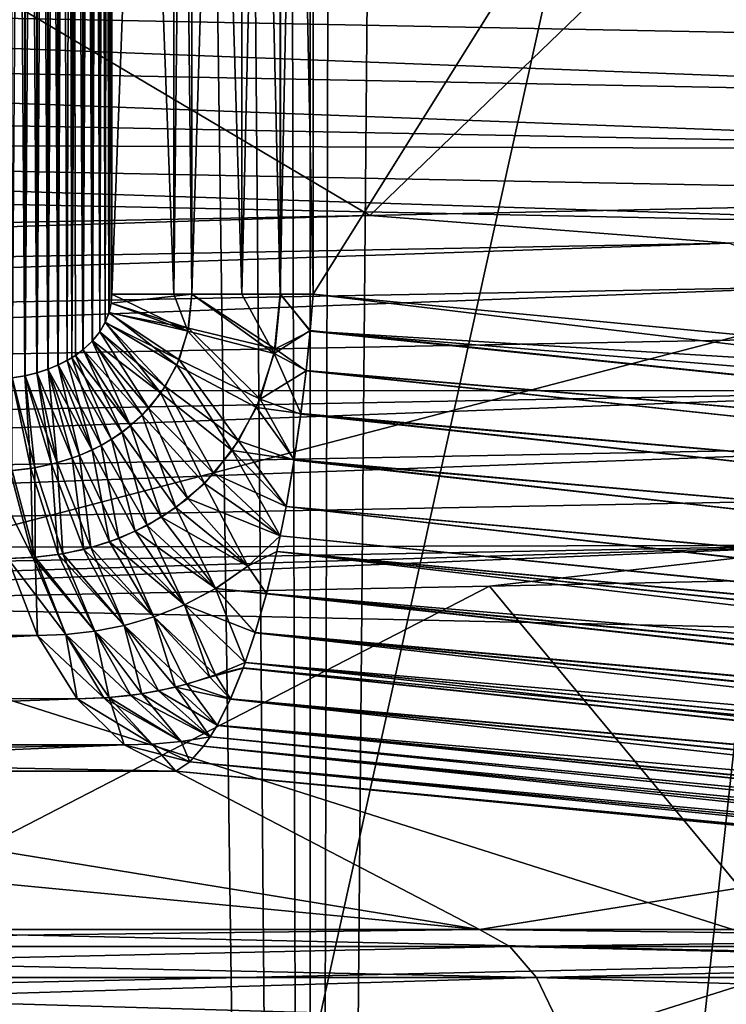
# Model space of a CAD drawing. Header units: metres. Extents: x -24 to 24, y -69 to 184.
# Tile 127 of 256: x 11.199 to 11.91, y -62.746 to -61.755. Entities that reach past the tile are written whole.
import ezdxf

# ---------------------------------------------------------------- set-up
doc = ezdxf.new("R2010")
doc.units = ezdxf.units.M
for name, color, linetype in [('149', 7, 'CONTINUOUS'), ('150', 7, 'CONTINUOUS'), ('151', 7, 'CONTINUOUS'), ('179', 7, 'CONTINUOUS'), ('181', 7, 'CONTINUOUS'), ('182', 7, 'CONTINUOUS'), ('187', 7, 'CONTINUOUS'), ('189', 7, 'CONTINUOUS'), ('190', 7, 'CONTINUOUS'), ('220', 7, 'CONTINUOUS'), ('231', 7, 'CONTINUOUS'), ('258', 7, 'CONTINUOUS'), ('264', 7, 'CONTINUOUS'), ('265', 7, 'CONTINUOUS'), ('282', 7, 'CONTINUOUS'), ('283', 7, 'CONTINUOUS'), ('284', 7, 'CONTINUOUS'), ('330', 7, 'CONTINUOUS'), ('354', 7, 'CONTINUOUS'), ('367', 7, 'CONTINUOUS'), ('369', 7, 'CONTINUOUS'), ('3988', 7, 'CONTINUOUS'), ('3991', 7, 'CONTINUOUS'), ('562', 2, 'CONTINUOUS'), ('570', 2, 'CONTINUOUS')]:
    doc.layers.add(name, color=color, linetype=linetype)

msp = doc.modelspace()

# ---------------------------------------------------------------- linework, layer by layer
at = {"layer": '149'}
for points in [[(12.533567, -61.835322, -10.872496), (9.586836, -61.722153, -13.551847), (9.553256, -61.77738, -13.566015)], [(12.565344, -61.780152, -10.847679), (9.586836, -61.722153, -13.551847), (12.533567, -61.835322, -10.872496)], [(12.565344, -61.780152, -10.847679), (12.514611, -61.723416, -10.894448), (9.586836, -61.722153, -13.551847)], [(12.441408, -61.885902, -10.944548), (9.553256, -61.77738, -13.566015), (9.455914, -61.828126, -13.607258)], [(12.533567, -61.835322, -10.872496), (9.553256, -61.77738, -13.566015), (12.441408, -61.885902, -10.944548)], [(12.441408, -61.885902, -10.944548), (9.455914, -61.828126, -13.607258), (9.627392, -61.876739, -13.444291)], [(12.338091, -61.96472, -10.942627), (9.627392, -61.876739, -13.444291), (11.175897, -61.940687, -12.127196)], [(12.5857, -61.93489, -10.725474), (9.627392, -61.876739, -13.444291), (12.338091, -61.96472, -10.942627)], [(12.5857, -61.93489, -10.725474), (12.441408, -61.885902, -10.944548), (9.627392, -61.876739, -13.444291)], [(12.678376, -61.92772, 10.546485), (11.913461, -61.979815, 11.467911), (11.551169, -61.951816, 11.770305)], [(11.551169, -61.951816, 11.770305), (8.786643, -62.038124, 14.008513), (10.306384, -61.975912, 12.874316)], [(11.913461, -61.979815, 11.467911), (8.786643, -62.038124, 14.008513), (11.551169, -61.951816, 11.770305)], [(8.786643, -62.038124, 14.008513), (11.913461, -61.979815, 11.467911), (8.913849, -62.081555, 13.968562)], [(8.913849, -62.081555, 13.968562), (11.913461, -61.979815, 11.467911), (12.02201, -62.023355, 11.40389)], [(8.913849, -62.081555, 13.968562), (12.02201, -62.023355, 11.40389), (9.222857, -62.128714, 13.792875)], [(9.222857, -62.128714, 13.792875), (12.02201, -62.023355, 11.40389), (12.265419, -62.070814, 11.174256)], [(9.222857, -62.128714, 13.792875), (12.265419, -62.070814, 11.174256), (12.196938, -62.128142, 11.260316)], [(9.129985, -62.18614, 13.863743), (12.196938, -62.128142, 11.260316), (9.18178, -62.240911, 13.820144)], [(9.129985, -62.18614, 13.863743), (9.222857, -62.128714, 13.792875), (12.196938, -62.128142, 11.260316)], [(9.18178, -62.240911, 13.820144), (12.196938, -62.128142, 11.260316), (12.234052, -62.18297, 11.208454)], [(9.18178, -62.240911, 13.820144), (12.234052, -62.18297, 11.208454), (9.331543, -62.290334, 13.692848)], [(9.331543, -62.290334, 13.692848), (12.234052, -62.18297, 11.208454), (12.341174, -62.232558, 11.05745)], [(9.331543, -62.290334, 13.692848), (12.341174, -62.232558, 11.05745), (12.034363, -62.283797, 11.340623)], [(8.943968, -62.341948, 13.908309), (12.034363, -62.283797, 11.340623), (9.105868, -62.373282, 13.749645)], [(8.943968, -62.341948, 13.908309), (9.331543, -62.290334, 13.692848), (12.034363, -62.283797, 11.340623)], [(9.105868, -62.373282, 13.749645), (12.034363, -62.283797, 11.340623), (10.441596, -62.349249, 12.764899)], [(10.441596, -62.349249, 12.764899), (12.034363, -62.283797, 11.340623), (11.671596, -62.325216, 11.650898)], [(11.671596, -62.325216, 11.650898), (12.034363, -62.283797, 11.340623), (12.783412, -62.301183, 10.418923)]]:
    msp.add_3dface(points, dxfattribs=at)
at = {"layer": '150'}
for points in [[(12.338091, -61.96472, -10.942627), (11.175897, -61.940687, -12.127196), (10.885719, -62.343618, -11.451686)], [(11.988596, -62.367815, -10.291432), (12.338091, -61.96472, -10.942627), (10.885719, -62.343618, -11.451686)], [(11.671596, -62.325216, 11.650898), (12.783412, -62.301183, 10.418923), (11.988466, -62.706518, 10.291583)], [(10.441596, -62.349249, 12.764899), (11.671596, -62.325216, 11.650898), (10.885586, -62.730716, 11.451812)], [(10.885586, -62.730716, 11.451812), (11.671596, -62.325216, 11.650898), (11.988466, -62.706518, 10.291583)]]:
    msp.add_3dface(points, dxfattribs=at)
at = {"layer": '151'}
for points in [[(11.986933, -61.532223, 10.293369), (11.551169, -61.951816, 11.770305), (10.884039, -61.556417, 11.453283)], [(12.678376, -61.92772, 10.546485), (11.551169, -61.951816, 11.770305), (11.986933, -61.532223, 10.293369)], [(11.551169, -61.951816, 11.770305), (10.306384, -61.975912, 12.874316), (10.884039, -61.556417, 11.453283)], [(10.885656, -62.669286, -11.451746), (12.127841, -63.084327, -11.175197), (11.988565, -62.693484, -10.291468)], [(10.940086, -63.060231, -12.340344), (12.127841, -63.084327, -11.175197), (10.885656, -62.669286, -11.451746)]]:
    msp.add_3dface(points, dxfattribs=at)
at = {"layer": '179'}
for points in [[(11.661797, -62.670858, -16.536226), (10.237246, -62.670858, -17.454028), (10.685202, -62.511425, -16.108888)], [(11.355948, -62.511425, -15.643281), (11.661797, -62.670858, -16.536226), (10.685202, -62.511425, -16.108888)], [(12.176128, -62.588598, -15.57318), (11.661797, -62.670858, -16.536226), (11.355948, -62.511425, -15.643281)], [(13.004584, -62.670858, -15.502422), (11.661797, -62.670858, -16.536226), (12.176128, -62.588598, -15.57318)]]:
    msp.add_3dface(points, dxfattribs=at)
at = {"layer": '181'}
for points in [[(11.204036, -60.286716, -15.345018), (11.191161, -62.115529, -15.35441), (11.190985, -60.284447, -15.354538)], [(11.204273, -62.113234, -15.344845), (11.191161, -62.115529, -15.35441), (11.204036, -60.286716, -15.345018)], [(11.216104, -60.289673, -15.336199), (11.204273, -62.113234, -15.344845), (11.204036, -60.286716, -15.345018)], [(11.216386, -62.110246, -15.335993), (11.204273, -62.113234, -15.344845), (11.216104, -60.289673, -15.336199)], [(11.227208, -60.293271, -15.328072), (11.216386, -62.110246, -15.335993), (11.216104, -60.289673, -15.336199)], [(11.227518, -62.106615, -15.327845), (11.216386, -62.110246, -15.335993), (11.227208, -60.293271, -15.328072)], [(11.237377, -60.297434, -15.320619), (11.227518, -62.106615, -15.327845), (11.227208, -60.293271, -15.328072)], [(11.237698, -62.10242, -15.320384), (11.227518, -62.106615, -15.327845), (11.237377, -60.297434, -15.320619)], [(11.24663, -60.302085, -15.313828), (11.237698, -62.10242, -15.320384), (11.237377, -60.297434, -15.320619)], [(11.251224, -62.095223, -15.310453), (11.237698, -62.10242, -15.320384), (11.24663, -60.302085, -15.313828)], [(11.254975, -60.307191, -15.307696), (11.251224, -62.095223, -15.310453), (11.24663, -60.302085, -15.313828)], [(11.262426, -60.312678, -15.302215), (11.251224, -62.095223, -15.310453), (11.254975, -60.307191, -15.307696)], [(11.262694, -62.087104, -15.302017), (11.251224, -62.095223, -15.310453), (11.262426, -60.312678, -15.302215)], [(11.271924, -60.321507, -15.295219), (11.262694, -62.087104, -15.302017), (11.262426, -60.312678, -15.302215)], [(11.272134, -62.078267, -15.295064), (11.262694, -62.087104, -15.302017), (11.271924, -60.321507, -15.295219)], [(11.279411, -60.330823, -15.289699), (11.272134, -62.078267, -15.295064), (11.271924, -60.321507, -15.295219)], [(11.279561, -62.068957, -15.289588), (11.272134, -62.078267, -15.295064), (11.279411, -60.330823, -15.289699)], [(11.284953, -60.340387, -15.285609), (11.279561, -62.068957, -15.289588), (11.279411, -60.330823, -15.289699)], [(11.285052, -62.059404, -15.285535), (11.279561, -62.068957, -15.289588), (11.284953, -60.340387, -15.285609)], [(11.288714, -60.35006, -15.282831), (11.285052, -62.059404, -15.285535), (11.284953, -60.340387, -15.285609)], [(11.288768, -62.049762, -15.282792), (11.285052, -62.059404, -15.285535), (11.288714, -60.35006, -15.282831)], [(11.290838, -60.359657, -15.281262), (11.288768, -62.049762, -15.282792), (11.288714, -60.35006, -15.282831)], [(11.290851, -62.040249, -15.281252), (11.288768, -62.049762, -15.282792), (11.290838, -60.359657, -15.281262)], [(11.291496, -60.368988, -15.280776), (11.290851, -62.040249, -15.281252), (11.290838, -60.359657, -15.281262)], [(11.291496, -62.031012, -15.280776), (11.290851, -62.040249, -15.281252), (11.291496, -60.368988, -15.280776)]]:
    msp.add_3dface(points, dxfattribs=at)
at = {"layer": '182'}
for points in [[(11.49435, -62.031013, -15.203998), (12.600051, -60.263338, -15.107262), (12.599839, -62.136648, -15.107281)], [(11.49435, -60.368987, -15.203998), (12.600051, -60.263338, -15.107262), (11.49435, -62.031013, -15.203998)]]:
    msp.add_3dface(points, dxfattribs=at)
at = {"layer": '187'}
for points in [[(10.000939, -62.511425, 16.542401), (11.661753, -62.670858, 16.536257), (10.68519, -62.511425, 16.108896)], [(10.237188, -62.670858, 17.454061), (11.661753, -62.670858, 16.536257), (10.000939, -62.511425, 16.542401)], [(10.68519, -62.511425, 16.108896), (11.661753, -62.670858, 16.536257), (11.355931, -62.511425, 15.643293)], [(11.661753, -62.670858, 16.536257), (13.00464, -62.670858, 15.502375), (11.355931, -62.511425, 15.643293)], [(11.355931, -62.511425, 15.643293), (13.00464, -62.670858, 15.502375), (12.174374, -62.588429, 15.573332)]]:
    msp.add_3dface(points, dxfattribs=at)
at = {"layer": '189'}
for points in [[(11.204036, -62.113284, 15.345018), (11.191161, -60.284471, 15.35441), (11.190985, -62.115553, 15.354538)], [(11.204273, -60.286766, 15.344845), (11.191161, -60.284471, 15.35441), (11.204036, -62.113284, 15.345018)], [(11.216104, -62.110327, 15.336199), (11.204273, -60.286766, 15.344845), (11.204036, -62.113284, 15.345018)], [(11.216386, -60.289754, 15.335993), (11.204273, -60.286766, 15.344845), (11.216104, -62.110327, 15.336199)], [(11.227208, -62.106729, 15.328072), (11.216386, -60.289754, 15.335993), (11.216104, -62.110327, 15.336199)], [(11.227518, -60.293385, 15.327845), (11.216386, -60.289754, 15.335993), (11.227208, -62.106729, 15.328072)], [(11.237377, -62.102566, 15.320619), (11.227518, -60.293385, 15.327845), (11.227208, -62.106729, 15.328072)], [(11.237698, -60.29758, 15.320384), (11.227518, -60.293385, 15.327845), (11.237377, -62.102566, 15.320619)], [(11.24663, -62.097915, 15.313828), (11.237698, -60.29758, 15.320384), (11.237377, -62.102566, 15.320619)], [(11.251224, -60.304777, 15.310453), (11.237698, -60.29758, 15.320384), (11.24663, -62.097915, 15.313828)], [(11.254975, -62.092809, 15.307696), (11.251224, -60.304777, 15.310453), (11.24663, -62.097915, 15.313828)], [(11.262426, -62.087322, 15.302215), (11.251224, -60.304777, 15.310453), (11.254975, -62.092809, 15.307696)], [(11.262694, -60.312896, 15.302017), (11.251224, -60.304777, 15.310453), (11.262426, -62.087322, 15.302215)], [(11.271924, -62.078493, 15.295219), (11.262694, -60.312896, 15.302017), (11.262426, -62.087322, 15.302215)], [(11.272134, -60.321733, 15.295064), (11.262694, -60.312896, 15.302017), (11.271924, -62.078493, 15.295219)], [(11.279411, -62.069177, 15.289699), (11.272134, -60.321733, 15.295064), (11.271924, -62.078493, 15.295219)], [(11.279561, -60.331043, 15.289588), (11.272134, -60.321733, 15.295064), (11.279411, -62.069177, 15.289699)], [(11.284953, -62.059613, 15.285609), (11.279561, -60.331043, 15.289588), (11.279411, -62.069177, 15.289699)], [(11.285052, -60.340596, 15.285535), (11.279561, -60.331043, 15.289588), (11.284953, -62.059613, 15.285609)], [(11.288714, -62.04994, 15.282831), (11.285052, -60.340596, 15.285535), (11.284953, -62.059613, 15.285609)], [(11.288768, -60.350238, 15.282792), (11.285052, -60.340596, 15.285535), (11.288714, -62.04994, 15.282831)], [(11.290838, -62.040343, 15.281262), (11.288768, -60.350238, 15.282792), (11.288714, -62.04994, 15.282831)], [(11.290851, -60.359751, 15.281252), (11.288768, -60.350238, 15.282792), (11.290838, -62.040343, 15.281262)], [(11.291496, -62.031012, 15.280776), (11.290851, -60.359751, 15.281252), (11.290838, -62.040343, 15.281262)], [(11.291496, -60.368988, 15.280776), (11.290851, -60.359751, 15.281252), (11.291496, -62.031012, 15.280776)]]:
    msp.add_3dface(points, dxfattribs=at)
at = {"layer": '190'}
for points in [[(11.49435, -60.368987, 15.203998), (12.600051, -62.136662, 15.107262), (12.612079, -60.262133, 15.10621)], [(11.49435, -62.031013, 15.203998), (12.600051, -62.136662, 15.107262), (11.49435, -60.368987, 15.203998)]]:
    msp.add_3dface(points, dxfattribs=at)
at = {"layer": '220'}
for points in [[(12.600051, -62.136662, 15.107262), (11.49435, -62.031013, 15.203998), (11.491283, -62.06827, 15.205672)], [(11.487153, -62.108501, 15.210753), (13.756077, -62.301792, 15.008298), (11.491283, -62.06827, 15.205672)], [(13.756077, -62.301792, 15.008298), (13.757917, -62.255253, 15.005962), (11.491283, -62.06827, 15.205672)], [(13.757917, -62.255253, 15.005962), (12.600051, -62.136662, 15.107262), (11.491283, -62.06827, 15.205672)], [(11.481949, -62.151868, 15.220154), (13.746645, -62.348393, 15.015878), (11.487153, -62.108501, 15.210753)], [(13.746645, -62.348393, 15.015878), (13.756077, -62.301792, 15.008298), (11.487153, -62.108501, 15.210753)], [(11.475087, -62.198129, 15.235013), (13.727833, -62.396227, 15.029725), (11.481949, -62.151868, 15.220154)], [(13.727833, -62.396227, 15.029725), (13.746645, -62.348393, 15.015878), (11.481949, -62.151868, 15.220154)], [(11.466973, -62.245019, 15.25565), (13.697765, -62.445098, 15.051175), (11.475087, -62.198129, 15.235013)], [(13.697765, -62.445098, 15.051175), (13.727833, -62.396227, 15.029725), (11.475087, -62.198129, 15.235013)], [(11.461087, -62.274546, 15.271904), (13.65451, -62.493583, 15.081374), (11.466973, -62.245019, 15.25565)], [(13.65451, -62.493583, 15.081374), (13.697765, -62.445098, 15.051175), (11.466973, -62.245019, 15.25565)], [(11.457638, -62.290188, 15.281664), (13.65451, -62.493583, 15.081374), (11.461087, -62.274546, 15.271904)], [(11.447209, -62.332637, 15.312715), (13.627294, -62.517206, 15.100101), (11.457638, -62.290188, 15.281664)], [(13.627294, -62.517206, 15.100101), (13.65451, -62.493583, 15.081374), (11.457638, -62.290188, 15.281664)], [(11.435987, -62.371917, 15.348622), (13.56048, -62.562141, 15.145445), (11.447209, -62.332637, 15.312715)], [(13.56048, -62.562141, 15.145445), (13.596007, -62.540136, 15.121423), (11.447209, -62.332637, 15.312715)], [(13.596007, -62.540136, 15.121423), (13.627294, -62.517206, 15.100101), (11.447209, -62.332637, 15.312715)], [(11.42597, -62.40201, 15.382286), (13.520502, -62.582973, 15.172268), (11.435987, -62.371917, 15.348622)], [(13.520502, -62.582973, 15.172268), (13.56048, -62.562141, 15.145445), (11.435987, -62.371917, 15.348622)], [(11.423966, -62.407436, 15.389077), (13.475833, -62.602362, 15.201983), (11.42597, -62.40201, 15.382286)], [(13.475833, -62.602362, 15.201983), (13.520502, -62.582973, 15.172268), (11.42597, -62.40201, 15.382286)], [(11.411089, -62.438626, 15.433685), (13.426203, -62.620035, 15.234697), (11.423966, -62.407436, 15.389077)], [(13.426203, -62.620035, 15.234697), (13.475833, -62.602362, 15.201983), (11.423966, -62.407436, 15.389077)], [(11.397715, -62.465043, 15.482007), (13.371308, -62.63572, 15.270556), (11.411089, -62.438626, 15.433685)], [(13.371308, -62.63572, 15.270556), (13.426203, -62.620035, 15.234697), (11.411089, -62.438626, 15.433685)], [(11.390734, -62.476626, 15.508129), (13.267263, -62.656524, 15.337655), (11.397715, -62.465043, 15.482007)], [(13.267263, -62.656524, 15.337655), (13.310843, -62.649087, 15.30969), (11.397715, -62.465043, 15.482007)], [(13.310843, -62.649087, 15.30969), (13.371308, -62.63572, 15.270556), (11.397715, -62.465043, 15.482007)], [(11.384039, -62.48624, 15.533498), (13.220845, -62.662649, 15.367232), (11.390734, -62.476626, 15.508129)], [(13.220845, -62.662649, 15.367232), (13.267263, -62.656524, 15.337655), (11.390734, -62.476626, 15.508129)], [(11.369991, -62.501787, 15.587481), (13.171536, -62.667315, 15.398433), (11.384039, -62.48624, 15.533498)], [(13.171536, -62.667315, 15.398433), (13.220845, -62.662649, 15.367232), (11.384039, -62.48624, 15.533498)], [(11.355931, -62.511425, 15.643293), (13.063475, -62.671616, 15.46603), (11.369991, -62.501787, 15.587481)], [(13.063475, -62.671616, 15.46603), (13.119136, -62.670366, 15.431345), (11.369991, -62.501787, 15.587481)], [(13.119136, -62.670366, 15.431345), (13.171536, -62.667315, 15.398433), (11.369991, -62.501787, 15.587481)], [(11.355931, -62.511425, 15.643293), (12.174374, -62.588429, 15.573332), (13.063475, -62.671616, 15.46603)]]:
    msp.add_3dface(points, dxfattribs=at)
at = {"layer": '231'}
for points in [[(11.49435, -62.031013, -15.203998), (13.756113, -62.301955, -15.00831), (11.491343, -62.067881, -15.205638)], [(11.49435, -62.031013, -15.203998), (12.599839, -62.136648, -15.107281), (13.756113, -62.301955, -15.00831)], [(11.491343, -62.067881, -15.205638), (13.756113, -62.301955, -15.00831), (11.487214, -62.107965, -15.210662)], [(11.487214, -62.107965, -15.210662), (13.746371, -62.34925, -15.016072), (11.481979, -62.151366, -15.220025)], [(13.756113, -62.301955, -15.00831), (13.746371, -62.34925, -15.016072), (11.487214, -62.107965, -15.210662)], [(11.481979, -62.151366, -15.220025), (13.727032, -62.397811, -15.030299), (11.475204, -62.197741, -15.23486)], [(13.746371, -62.34925, -15.016072), (13.727032, -62.397811, -15.030299), (11.481979, -62.151366, -15.220025)], [(11.475204, -62.197741, -15.23486), (13.696457, -62.446921, -15.052129), (11.466981, -62.244937, -15.25561)], [(13.727032, -62.397811, -15.030299), (13.696457, -62.446921, -15.052129), (11.475204, -62.197741, -15.23486)], [(11.466981, -62.244937, -15.25561), (13.652848, -62.495103, -15.082498), (11.461033, -62.274584, -15.271933)], [(13.696457, -62.446921, -15.052129), (13.652848, -62.495103, -15.082498), (11.466981, -62.244937, -15.25561)], [(11.461033, -62.274584, -15.271933), (13.652848, -62.495103, -15.082498), (11.457578, -62.290334, -15.281763)], [(11.457578, -62.290334, -15.281763), (13.594333, -62.541269, -15.122566), (11.447161, -62.332908, -15.312933)], [(13.652848, -62.495103, -15.082498), (13.625586, -62.518518, -15.101241), (11.457578, -62.290334, -15.281763)], [(13.625586, -62.518518, -15.101241), (13.594333, -62.541269, -15.122566), (11.457578, -62.290334, -15.281763)], [(11.447161, -62.332908, -15.312933), (13.558789, -62.563108, -15.146592), (11.435852, -62.37224, -15.348957)], [(13.594333, -62.541269, -15.122566), (13.558789, -62.563108, -15.146592), (11.447161, -62.332908, -15.312933)], [(11.435852, -62.37224, -15.348957), (13.474151, -62.603018, -15.203092), (11.425841, -62.402055, -15.382362)], [(13.558789, -62.563108, -15.146592), (13.51878, -62.583781, -15.173409), (11.435852, -62.37224, -15.348957)], [(13.51878, -62.583781, -15.173409), (13.474151, -62.603018, -15.203092), (11.435852, -62.37224, -15.348957)], [(11.425841, -62.402055, -15.382362), (13.424601, -62.620548, -15.23575), (11.423752, -62.407736, -15.38948)], [(13.474151, -62.603018, -15.203092), (13.424601, -62.620548, -15.23575), (11.425841, -62.402055, -15.382362)], [(11.423752, -62.407736, -15.38948), (13.424601, -62.620548, -15.23575), (11.41097, -62.438883, -15.434101)], [(11.41097, -62.438883, -15.434101), (13.309535, -62.649333, -15.310525), (11.397638, -62.465218, -15.482367)], [(13.424601, -62.620548, -15.23575), (13.369829, -62.636093, -15.271518), (11.41097, -62.438883, -15.434101)], [(13.369829, -62.636093, -15.271518), (13.309535, -62.649333, -15.310525), (11.41097, -62.438883, -15.434101)], [(11.397638, -62.465218, -15.482367), (13.266097, -62.656699, -15.338399), (11.390689, -62.476627, -15.508145)], [(13.309535, -62.649333, -15.310525), (13.266097, -62.656699, -15.338399), (11.397638, -62.465218, -15.482367)], [(11.390689, -62.476627, -15.508145), (13.219846, -62.662763, -15.367869), (11.383912, -62.486319, -15.533745)], [(13.266097, -62.656699, -15.338399), (13.219846, -62.662763, -15.367869), (11.390689, -62.476627, -15.508145)], [(11.383912, -62.486319, -15.533745), (13.118547, -62.670389, -15.43171), (11.369966, -62.50182, -15.587621)], [(13.219846, -62.662763, -15.367869), (13.170729, -62.667377, -15.398941), (11.383912, -62.486319, -15.533745)], [(13.170729, -62.667377, -15.398941), (13.118547, -62.670389, -15.43171), (11.383912, -62.486319, -15.533745)], [(13.06313, -62.671617, -15.466242), (11.355948, -62.511425, -15.643281), (11.369966, -62.50182, -15.587621)], [(13.118547, -62.670389, -15.43171), (13.06313, -62.671617, -15.466242), (11.369966, -62.50182, -15.587621)], [(12.176128, -62.588598, -15.57318), (11.355948, -62.511425, -15.643281), (13.06313, -62.671617, -15.466242)]]:
    msp.add_3dface(points, dxfattribs=at)
at = {"layer": '258'}
for points in [[(11.216798, -62.37476, -15.451631), (9.878345, -62.374617, -16.33962), (11.186771, -62.297105, -15.410267)], [(9.913296, -62.438352, -16.39743), (9.878345, -62.374617, -16.33962), (11.216798, -62.37476, -15.451631)], [(11.256545, -62.438518, -15.506384), (9.913296, -62.438352, -16.39743), (11.216798, -62.37476, -15.451631)], [(9.954908, -62.484789, -16.466261), (9.913296, -62.438352, -16.39743), (11.256545, -62.438518, -15.506384)], [(11.303864, -62.484936, -15.571569), (9.954908, -62.484789, -16.466261), (11.256545, -62.438518, -15.506384)], [(11.355948, -62.511425, -15.643281), (10.685202, -62.511425, -16.108888), (9.954908, -62.484789, -16.466261)], [(11.355948, -62.511425, -15.643281), (9.954908, -62.484789, -16.466261), (11.303864, -62.484936, -15.571569)]]:
    msp.add_3dface(points, dxfattribs=at)
at = {"layer": '264'}
for points in [[(11.291496, -62.031012, -15.280776), (11.291496, -60.368988, -15.280776), (11.354022, -60.368984, -15.242882)], [(11.291496, -62.031012, -15.280776), (11.354022, -60.368984, -15.242882), (11.354016, -62.031013, -15.242884)], [(11.354016, -62.031013, -15.242884), (11.354022, -60.368984, -15.242882), (11.372063, -62.031012, -15.234639)], [(11.354022, -60.368984, -15.242882), (11.372087, -60.368984, -15.234629), (11.372063, -62.031012, -15.234639)], [(11.372063, -62.031012, -15.234639), (11.372087, -60.368984, -15.234629), (11.422394, -62.031013, -15.217003)], [(11.372087, -60.368984, -15.234629), (11.4224, -60.368984, -15.217001), (11.422394, -62.031013, -15.217003)], [(11.422394, -62.031013, -15.217003), (11.4224, -60.368984, -15.217001), (11.461195, -62.031013, -15.208302)], [(11.4224, -60.368984, -15.217001), (11.46124, -60.368985, -15.208294), (11.461195, -62.031013, -15.208302)], [(11.46124, -60.368985, -15.208294), (11.49435, -60.368987, -15.203998), (11.461195, -62.031013, -15.208302)], [(11.49435, -60.368987, -15.203998), (11.49435, -62.031013, -15.203998), (11.461195, -62.031013, -15.208302)]]:
    msp.add_3dface(points, dxfattribs=at)
at = {"layer": '265'}
for points in [[(11.290851, -62.040249, -15.281252), (11.291496, -62.031012, -15.280776), (11.368146, -62.068434, -15.237553)], [(11.291496, -62.031012, -15.280776), (11.354016, -62.031013, -15.242884), (11.368146, -62.068434, -15.237553)], [(11.354016, -62.031013, -15.242884), (11.372063, -62.031012, -15.234639), (11.368146, -62.068434, -15.237553)], [(11.368146, -62.068434, -15.237553), (11.372063, -62.031012, -15.234639), (11.454903, -62.091027, -15.213003)], [(11.372063, -62.031012, -15.234639), (11.422394, -62.031013, -15.217003), (11.454903, -62.091027, -15.213003)], [(11.422394, -62.031013, -15.217003), (11.461195, -62.031013, -15.208302), (11.454903, -62.091027, -15.213003)], [(11.461195, -62.031013, -15.208302), (11.491343, -62.067881, -15.205638), (11.454903, -62.091027, -15.213003)], [(11.49435, -62.031013, -15.203998), (11.491343, -62.067881, -15.205638), (11.461195, -62.031013, -15.208302)], [(11.288768, -62.049762, -15.282792), (11.290851, -62.040249, -15.281252), (11.368146, -62.068434, -15.237553)], [(11.285052, -62.059404, -15.285535), (11.288768, -62.049762, -15.282792), (11.357098, -62.102527, -15.245742)], [(11.357098, -62.102527, -15.245742), (11.288768, -62.049762, -15.282792), (11.368146, -62.068434, -15.237553)], [(11.279561, -62.068957, -15.289588), (11.285052, -62.059404, -15.285535), (11.341079, -62.130775, -15.257606)], [(11.341079, -62.130775, -15.257606), (11.285052, -62.059404, -15.285535), (11.357098, -62.102527, -15.245742)], [(11.272134, -62.078267, -15.295064), (11.279561, -62.068957, -15.289588), (11.341079, -62.130775, -15.257606)], [(11.357098, -62.102527, -15.245742), (11.368146, -62.068434, -15.237553), (11.437357, -62.14511, -15.226018)], [(11.437357, -62.14511, -15.226018), (11.368146, -62.068434, -15.237553), (11.454903, -62.091027, -15.213003)], [(11.491343, -62.067881, -15.205638), (11.487214, -62.107965, -15.210662), (11.454903, -62.091027, -15.213003)], [(11.251224, -62.095223, -15.310453), (11.262694, -62.087104, -15.302017), (11.301924, -62.170315, -15.286545)], [(11.262694, -62.087104, -15.302017), (11.272134, -62.078267, -15.295064), (11.322254, -62.15306, -15.271531)], [(11.301924, -62.170315, -15.286545), (11.262694, -62.087104, -15.302017), (11.322254, -62.15306, -15.271531)], [(11.322254, -62.15306, -15.271531), (11.272134, -62.078267, -15.295064), (11.341079, -62.130775, -15.257606)], [(11.237698, -62.10242, -15.320384), (11.251224, -62.095223, -15.310453), (11.280713, -62.183565, -15.302178)], [(11.280713, -62.183565, -15.302178), (11.251224, -62.095223, -15.310453), (11.301924, -62.170315, -15.286545)], [(11.481979, -62.151366, -15.220025), (11.437357, -62.14511, -15.226018), (11.454903, -62.091027, -15.213003)], [(11.487214, -62.107965, -15.210662), (11.481979, -62.151366, -15.220025), (11.454903, -62.091027, -15.213003)], [(11.216386, -62.110246, -15.335993), (11.227518, -62.106615, -15.327845), (11.23663, -62.200925, -15.334548)], [(11.227518, -62.106615, -15.327845), (11.237698, -62.10242, -15.320384), (11.2589, -62.19359, -15.318216)], [(11.23663, -62.200925, -15.334548), (11.227518, -62.106615, -15.327845), (11.2589, -62.19359, -15.318216)], [(11.2589, -62.19359, -15.318216), (11.237698, -62.10242, -15.320384), (11.280713, -62.183565, -15.302178)], [(11.341079, -62.130775, -15.257606), (11.357098, -62.102527, -15.245742), (11.412629, -62.188636, -15.244349)], [(11.412629, -62.188636, -15.244349), (11.357098, -62.102527, -15.245742), (11.437357, -62.14511, -15.226018)], [(11.191126, -62.20881, -15.367777), (11.191161, -62.115529, -15.35441), (11.214007, -62.205921, -15.351093)], [(11.191161, -62.115529, -15.35441), (11.204273, -62.113234, -15.344845), (11.214007, -62.205921, -15.351093)], [(11.204273, -62.113234, -15.344845), (11.216386, -62.110246, -15.335993), (11.23663, -62.200925, -15.334548)], [(11.214007, -62.205921, -15.351093), (11.204273, -62.113234, -15.344845), (11.23663, -62.200925, -15.334548)], [(11.322254, -62.15306, -15.271531), (11.341079, -62.130775, -15.257606), (11.38472, -62.221604, -15.265016)], [(11.38472, -62.221604, -15.265016), (11.341079, -62.130775, -15.257606), (11.412629, -62.188636, -15.244349)], [(11.475204, -62.197741, -15.23486), (11.412629, -62.188636, -15.244349), (11.437357, -62.14511, -15.226018)], [(11.481979, -62.151366, -15.220025), (11.475204, -62.197741, -15.23486), (11.437357, -62.14511, -15.226018)], [(11.301924, -62.170315, -15.286545), (11.322254, -62.15306, -15.271531), (11.355902, -62.246006, -15.286324)], [(11.355902, -62.246006, -15.286324), (11.322254, -62.15306, -15.271531), (11.38472, -62.221604, -15.265016)], [(11.280713, -62.183565, -15.302178), (11.301924, -62.170315, -15.286545), (11.327101, -62.26395, -15.307577)], [(11.327101, -62.26395, -15.307577), (11.301924, -62.170315, -15.286545), (11.355902, -62.246006, -15.286324)], [(11.2589, -62.19359, -15.318216), (11.280713, -62.183565, -15.302178), (11.298573, -62.277026, -15.328577)], [(11.298573, -62.277026, -15.328577), (11.280713, -62.183565, -15.302178), (11.327101, -62.26395, -15.307577)], [(11.23663, -62.200925, -15.334548), (11.2589, -62.19359, -15.318216), (11.270325, -62.286304, -15.349313)], [(11.270325, -62.286304, -15.349313), (11.2589, -62.19359, -15.318216), (11.298573, -62.277026, -15.328577)], [(11.461033, -62.274584, -15.271933), (11.38472, -62.221604, -15.265016), (11.412629, -62.188636, -15.244349)], [(11.466981, -62.244937, -15.25561), (11.461033, -62.274584, -15.271933), (11.412629, -62.188636, -15.244349)], [(11.475204, -62.197741, -15.23486), (11.466981, -62.244937, -15.25561), (11.412629, -62.188636, -15.244349)], [(11.191126, -62.20881, -15.367777), (11.214007, -62.205921, -15.351093), (11.214463, -62.29598, -15.390131)], [(11.214007, -62.205921, -15.351093), (11.23663, -62.200925, -15.334548), (11.242304, -62.292473, -15.36982)], [(11.214463, -62.29598, -15.390131), (11.214007, -62.205921, -15.351093), (11.242304, -62.292473, -15.36982)], [(11.242304, -62.292473, -15.36982), (11.23663, -62.200925, -15.334548), (11.270325, -62.286304, -15.349313)], [(11.186771, -62.297105, -15.410267), (11.191126, -62.20881, -15.367777), (11.214463, -62.29598, -15.390131)], [(11.355902, -62.246006, -15.286324), (11.38472, -62.221604, -15.265016), (11.428462, -62.304956, -15.29636)], [(11.38472, -62.221604, -15.265016), (11.461033, -62.274584, -15.271933), (11.428462, -62.304956, -15.29636)], [(11.327101, -62.26395, -15.307577), (11.355902, -62.246006, -15.286324), (11.396111, -62.32734, -15.320266)], [(11.396111, -62.32734, -15.320266), (11.355902, -62.246006, -15.286324), (11.428462, -62.304956, -15.29636)], [(11.298573, -62.277026, -15.328577), (11.327101, -62.26395, -15.307577), (11.364594, -62.343925, -15.343507)], [(11.364594, -62.343925, -15.343507), (11.327101, -62.26395, -15.307577), (11.396111, -62.32734, -15.320266)], [(11.461033, -62.274584, -15.271933), (11.457578, -62.290334, -15.281763), (11.428462, -62.304956, -15.29636)], [(11.270325, -62.286304, -15.349313), (11.298573, -62.277026, -15.328577), (11.333903, -62.356074, -15.366087)], [(11.333903, -62.356074, -15.366087), (11.298573, -62.277026, -15.328577), (11.364594, -62.343925, -15.343507)], [(11.214463, -62.29598, -15.390131), (11.242304, -62.292473, -15.36982), (11.274472, -62.370455, -15.40963)], [(11.242304, -62.292473, -15.36982), (11.270325, -62.286304, -15.349313), (11.303909, -62.364711, -15.388094)], [(11.274472, -62.370455, -15.40963), (11.242304, -62.292473, -15.36982), (11.303909, -62.364711, -15.388094)], [(11.303909, -62.364711, -15.388094), (11.270325, -62.286304, -15.349313), (11.333903, -62.356074, -15.366087)], [(11.457578, -62.290334, -15.281763), (11.447161, -62.332908, -15.312933), (11.428462, -62.304956, -15.29636)], [(11.216798, -62.37476, -15.451631), (11.186771, -62.297105, -15.410267), (11.214463, -62.29598, -15.390131)], [(11.245468, -62.373715, -15.430785), (11.214463, -62.29598, -15.390131), (11.274472, -62.370455, -15.40963)], [(11.216798, -62.37476, -15.451631), (11.214463, -62.29598, -15.390131), (11.245468, -62.373715, -15.430785)], [(11.447161, -62.332908, -15.312933), (11.396111, -62.32734, -15.320266), (11.428462, -62.304956, -15.29636)], [(11.425841, -62.402055, -15.382362), (11.364594, -62.343925, -15.343507), (11.396111, -62.32734, -15.320266)], [(11.435852, -62.37224, -15.348957), (11.425841, -62.402055, -15.382362), (11.396111, -62.32734, -15.320266)], [(11.447161, -62.332908, -15.312933), (11.435852, -62.37224, -15.348957), (11.396111, -62.32734, -15.320266)], [(11.333903, -62.356074, -15.366087), (11.364594, -62.343925, -15.343507), (11.390129, -62.416654, -15.408766)], [(11.364594, -62.343925, -15.343507), (11.425841, -62.402055, -15.382362), (11.390129, -62.416654, -15.408766)], [(11.303909, -62.364711, -15.388094), (11.333903, -62.356074, -15.366087), (11.355554, -62.426837, -15.434149)], [(11.355554, -62.426837, -15.434149), (11.333903, -62.356074, -15.366087), (11.390129, -62.416654, -15.408766)], [(11.256545, -62.438518, -15.506384), (11.216798, -62.37476, -15.451631), (11.245468, -62.373715, -15.430785)], [(11.245468, -62.373715, -15.430785), (11.274472, -62.370455, -15.40963), (11.288955, -62.437315, -15.482817)], [(11.256545, -62.438518, -15.506384), (11.245468, -62.373715, -15.430785), (11.288955, -62.437315, -15.482817)], [(11.274472, -62.370455, -15.40963), (11.303909, -62.364711, -15.388094), (11.321899, -62.43354, -15.458781)], [(11.288955, -62.437315, -15.482817), (11.274472, -62.370455, -15.40963), (11.321899, -62.43354, -15.458781)], [(11.321899, -62.43354, -15.458781), (11.303909, -62.364711, -15.388094), (11.355554, -62.426837, -15.434149)], [(11.425841, -62.402055, -15.382362), (11.423752, -62.407736, -15.38948), (11.390129, -62.416654, -15.408766)], [(11.423752, -62.407736, -15.38948), (11.41097, -62.438883, -15.434101), (11.390129, -62.416654, -15.408766)], [(11.41097, -62.438883, -15.434101), (11.355554, -62.426837, -15.434149), (11.390129, -62.416654, -15.408766)], [(11.288955, -62.437315, -15.482817), (11.321899, -62.43354, -15.458781), (11.36124, -62.48139, -15.5298)], [(11.390689, -62.476627, -15.508145), (11.321899, -62.43354, -15.458781), (11.355554, -62.426837, -15.434149)], [(11.321899, -62.43354, -15.458781), (11.390689, -62.476627, -15.508145), (11.36124, -62.48139, -15.5298)], [(11.397638, -62.465218, -15.482367), (11.390689, -62.476627, -15.508145), (11.355554, -62.426837, -15.434149)], [(11.41097, -62.438883, -15.434101), (11.397638, -62.465218, -15.482367), (11.355554, -62.426837, -15.434149)], [(11.303864, -62.484936, -15.571569), (11.256545, -62.438518, -15.506384), (11.288955, -62.437315, -15.482817)], [(11.332339, -62.484073, -15.550868), (11.288955, -62.437315, -15.482817), (11.36124, -62.48139, -15.5298)], [(11.303864, -62.484936, -15.571569), (11.288955, -62.437315, -15.482817), (11.332339, -62.484073, -15.550868)], [(11.369966, -62.50182, -15.587621), (11.332339, -62.484073, -15.550868), (11.36124, -62.48139, -15.5298)], [(11.390689, -62.476627, -15.508145), (11.383912, -62.486319, -15.533745), (11.36124, -62.48139, -15.5298)], [(11.383912, -62.486319, -15.533745), (11.369966, -62.50182, -15.587621), (11.36124, -62.48139, -15.5298)], [(11.355948, -62.511425, -15.643281), (11.303864, -62.484936, -15.571569), (11.332339, -62.484073, -15.550868)], [(11.369966, -62.50182, -15.587621), (11.355948, -62.511425, -15.643281), (11.332339, -62.484073, -15.550868)]]:
    msp.add_3dface(points, dxfattribs=at)
at = {"layer": '282'}
for points in [[(11.216798, -62.37476, 15.451631), (11.186771, -62.297105, 15.410267), (9.878345, -62.374617, 16.33962)], [(9.913296, -62.438352, 16.39743), (11.216798, -62.37476, 15.451631), (9.878345, -62.374617, 16.33962)], [(11.256545, -62.438518, 15.506384), (11.216798, -62.37476, 15.451631), (9.913296, -62.438352, 16.39743)], [(9.954908, -62.484789, 16.466261), (11.256545, -62.438518, 15.506384), (9.913296, -62.438352, 16.39743)], [(11.303865, -62.484936, 15.571569), (11.256545, -62.438518, 15.506384), (9.954908, -62.484789, 16.466261)], [(10.000939, -62.511425, 16.542401), (11.303865, -62.484936, 15.571569), (9.954908, -62.484789, 16.466261)], [(10.000939, -62.511425, 16.542401), (10.68519, -62.511425, 16.108896), (11.303865, -62.484936, 15.571569)], [(10.68519, -62.511425, 16.108896), (11.355931, -62.511425, 15.643293), (11.303865, -62.484936, 15.571569)]]:
    msp.add_3dface(points, dxfattribs=at)
at = {"layer": '283'}
for points in [[(11.291496, -62.031012, 15.280776), (11.290838, -62.040343, 15.281262), (11.372087, -62.031016, 15.234629)], [(11.372087, -62.031016, 15.234629), (11.290838, -62.040343, 15.281262), (11.368767, -62.065401, 15.237093)], [(11.354022, -62.031016, 15.242882), (11.291496, -62.031012, 15.280776), (11.372087, -62.031016, 15.234629)], [(11.372087, -62.031016, 15.234629), (11.368767, -62.065401, 15.237093), (11.455898, -62.08618, 15.212265)], [(11.46124, -62.031015, 15.208294), (11.372087, -62.031016, 15.234629), (11.455898, -62.08618, 15.212265)], [(11.4224, -62.031016, 15.217001), (11.372087, -62.031016, 15.234629), (11.46124, -62.031015, 15.208294)], [(11.491283, -62.06827, 15.205672), (11.46124, -62.031015, 15.208294), (11.455898, -62.08618, 15.212265)], [(11.491283, -62.06827, 15.205672), (11.49435, -62.031013, 15.203998), (11.46124, -62.031015, 15.208294)], [(11.290838, -62.040343, 15.281262), (11.288714, -62.04994, 15.282831), (11.368767, -62.065401, 15.237093)], [(11.288714, -62.04994, 15.282831), (11.284953, -62.059613, 15.285609), (11.359361, -62.097186, 15.244065)], [(11.368767, -62.065401, 15.237093), (11.288714, -62.04994, 15.282831), (11.359361, -62.097186, 15.244065)], [(11.284953, -62.059613, 15.285609), (11.279411, -62.069177, 15.289699), (11.345434, -62.124271, 15.254382)], [(11.359361, -62.097186, 15.244065), (11.284953, -62.059613, 15.285609), (11.345434, -62.124271, 15.254382)], [(11.368767, -62.065401, 15.237093), (11.359361, -62.097186, 15.244065), (11.440921, -62.136719, 15.223375)], [(11.455898, -62.08618, 15.212265), (11.368767, -62.065401, 15.237093), (11.440921, -62.136719, 15.223375)], [(11.279411, -62.069177, 15.289699), (11.271924, -62.078493, 15.295219), (11.328766, -62.14622, 15.266716)], [(11.345434, -62.124271, 15.254382), (11.279411, -62.069177, 15.289699), (11.328766, -62.14622, 15.266716)], [(11.487153, -62.108501, 15.210753), (11.491283, -62.06827, 15.205672), (11.455898, -62.08618, 15.212265)], [(11.271924, -62.078493, 15.295219), (11.262426, -62.087322, 15.302215), (11.310551, -62.163651, 15.280178)], [(11.328766, -62.14622, 15.266716), (11.271924, -62.078493, 15.295219), (11.310551, -62.163651, 15.280178)], [(11.487153, -62.108501, 15.210753), (11.455898, -62.08618, 15.212265), (11.440921, -62.136719, 15.223375)], [(11.254975, -62.092809, 15.307696), (11.24663, -62.097915, 15.313828), (11.291427, -62.177374, 15.294286)], [(11.262426, -62.087322, 15.302215), (11.254975, -62.092809, 15.307696), (11.310551, -62.163651, 15.280178)], [(11.310551, -62.163651, 15.280178), (11.254975, -62.092809, 15.307696), (11.291427, -62.177374, 15.294286)], [(11.227208, -62.106729, 15.328072), (11.216104, -62.110327, 15.336199), (11.251536, -62.19631, 15.323621)], [(11.237377, -62.102566, 15.320619), (11.227208, -62.106729, 15.328072), (11.271706, -62.18809, 15.308806)], [(11.271706, -62.18809, 15.308806), (11.227208, -62.106729, 15.328072), (11.251536, -62.19631, 15.323621)], [(11.24663, -62.097915, 15.313828), (11.237377, -62.102566, 15.320619), (11.271706, -62.18809, 15.308806)], [(11.291427, -62.177374, 15.294286), (11.24663, -62.097915, 15.313828), (11.271706, -62.18809, 15.308806)], [(11.359361, -62.097186, 15.244065), (11.345434, -62.124271, 15.254382), (11.419261, -62.178762, 15.239435)], [(11.440921, -62.136719, 15.223375), (11.359361, -62.097186, 15.244065), (11.419261, -62.178762, 15.239435)], [(11.210215, -62.206543, 15.353861), (11.190985, -62.115553, 15.354538), (11.189213, -62.208962, 15.36917)], [(11.204036, -62.113284, 15.345018), (11.190985, -62.115553, 15.354538), (11.210215, -62.206543, 15.353861)], [(11.216104, -62.110327, 15.336199), (11.204036, -62.113284, 15.345018), (11.231014, -62.202381, 15.338659)], [(11.231014, -62.202381, 15.338659), (11.204036, -62.113284, 15.345018), (11.210215, -62.206543, 15.353861)], [(11.251536, -62.19631, 15.323621), (11.216104, -62.110327, 15.336199), (11.231014, -62.202381, 15.338659)], [(11.481949, -62.151868, 15.220154), (11.487153, -62.108501, 15.210753), (11.440921, -62.136719, 15.223375)], [(11.345434, -62.124271, 15.254382), (11.328766, -62.14622, 15.266716), (11.394236, -62.211644, 15.257972)], [(11.419261, -62.178762, 15.239435), (11.345434, -62.124271, 15.254382), (11.394236, -62.211644, 15.257972)], [(11.328766, -62.14622, 15.266716), (11.310551, -62.163651, 15.280178), (11.367974, -62.236715, 15.277403)], [(11.394236, -62.211644, 15.257972), (11.328766, -62.14622, 15.266716), (11.367974, -62.236715, 15.277403)], [(11.475087, -62.198129, 15.235013), (11.440921, -62.136719, 15.223375), (11.419261, -62.178762, 15.239435)], [(11.475087, -62.198129, 15.235013), (11.481949, -62.151868, 15.220154), (11.440921, -62.136719, 15.223375)], [(11.310551, -62.163651, 15.280178), (11.291427, -62.177374, 15.294286), (11.341502, -62.255658, 15.296956)], [(11.367974, -62.236715, 15.277403), (11.310551, -62.163651, 15.280178), (11.341502, -62.255658, 15.296956)], [(11.291427, -62.177374, 15.294286), (11.271706, -62.18809, 15.308806), (11.315201, -62.269907, 15.316343)], [(11.341502, -62.255658, 15.296956), (11.291427, -62.177374, 15.294286), (11.315201, -62.269907, 15.316343)], [(11.466973, -62.245019, 15.25565), (11.419261, -62.178762, 15.239435), (11.394236, -62.211644, 15.257972)], [(11.466973, -62.245019, 15.25565), (11.475087, -62.198129, 15.235013), (11.419261, -62.178762, 15.239435)], [(11.271706, -62.18809, 15.308806), (11.251536, -62.19631, 15.323621), (11.289146, -62.280496, 15.335503)], [(11.315201, -62.269907, 15.316343), (11.271706, -62.18809, 15.308806), (11.289146, -62.280496, 15.335503)], [(11.231014, -62.202381, 15.338659), (11.210215, -62.206543, 15.353861), (11.237661, -62.293232, 15.373212)], [(11.251536, -62.19631, 15.323621), (11.231014, -62.202381, 15.338659), (11.263314, -62.288115, 15.35445)], [(11.263314, -62.288115, 15.35445), (11.231014, -62.202381, 15.338659), (11.237661, -62.293232, 15.373212)], [(11.289146, -62.280496, 15.335503), (11.251536, -62.19631, 15.323621), (11.263314, -62.288115, 15.35445)], [(11.189213, -62.208962, 15.36917), (11.168086, -62.209749, 15.384528), (11.212152, -62.296163, 15.391814)], [(11.168086, -62.209749, 15.384528), (11.186771, -62.297105, 15.410267), (11.212152, -62.296163, 15.391814)], [(11.210215, -62.206543, 15.353861), (11.189213, -62.208962, 15.36917), (11.212152, -62.296163, 15.391814)], [(11.237661, -62.293232, 15.373212), (11.210215, -62.206543, 15.353861), (11.212152, -62.296163, 15.391814)], [(11.461087, -62.274546, 15.271904), (11.394236, -62.211644, 15.257972), (11.367974, -62.236715, 15.277403)], [(11.461087, -62.274546, 15.271904), (11.466973, -62.245019, 15.25565), (11.394236, -62.211644, 15.257972)], [(11.367974, -62.236715, 15.277403), (11.341502, -62.255658, 15.296956), (11.428485, -62.304944, 15.296343)], [(11.461087, -62.274546, 15.271904), (11.367974, -62.236715, 15.277403), (11.428485, -62.304944, 15.296343)], [(11.341502, -62.255658, 15.296956), (11.315201, -62.269907, 15.316343), (11.396128, -62.327333, 15.320253)], [(11.428485, -62.304944, 15.296343), (11.341502, -62.255658, 15.296956), (11.396128, -62.327333, 15.320253)], [(11.315201, -62.269907, 15.316343), (11.289146, -62.280496, 15.335503), (11.364609, -62.343917, 15.343496)], [(11.396128, -62.327333, 15.320253), (11.315201, -62.269907, 15.316343), (11.364609, -62.343917, 15.343496)], [(11.457638, -62.290188, 15.281664), (11.461087, -62.274546, 15.271904), (11.428485, -62.304944, 15.296343)], [(11.289146, -62.280496, 15.335503), (11.263314, -62.288115, 15.35445), (11.333914, -62.356072, 15.366078)], [(11.364609, -62.343917, 15.343496), (11.289146, -62.280496, 15.335503), (11.333914, -62.356072, 15.366078)], [(11.237661, -62.293232, 15.373212), (11.212152, -62.296163, 15.391814), (11.274476, -62.370454, 15.409627)], [(11.263314, -62.288115, 15.35445), (11.237661, -62.293232, 15.373212), (11.303917, -62.364711, 15.388088)], [(11.303917, -62.364711, 15.388088), (11.237661, -62.293232, 15.373212), (11.274476, -62.370454, 15.409627)], [(11.333914, -62.356072, 15.366078), (11.263314, -62.288115, 15.35445), (11.303917, -62.364711, 15.388088)], [(11.447209, -62.332637, 15.312715), (11.457638, -62.290188, 15.281664), (11.428485, -62.304944, 15.296343)], [(11.212152, -62.296163, 15.391814), (11.186771, -62.297105, 15.410267), (11.245468, -62.373717, 15.430785)], [(11.186771, -62.297105, 15.410267), (11.216798, -62.37476, 15.451631), (11.245468, -62.373717, 15.430785)], [(11.274476, -62.370454, 15.409627), (11.212152, -62.296163, 15.391814), (11.245468, -62.373717, 15.430785)], [(11.447209, -62.332637, 15.312715), (11.428485, -62.304944, 15.296343), (11.396128, -62.327333, 15.320253)], [(11.435987, -62.371917, 15.348622), (11.396128, -62.327333, 15.320253), (11.364609, -62.343917, 15.343496)], [(11.435987, -62.371917, 15.348622), (11.447209, -62.332637, 15.312715), (11.396128, -62.327333, 15.320253)], [(11.364609, -62.343917, 15.343496), (11.333914, -62.356072, 15.366078), (11.396083, -62.414537, 15.404388)], [(11.42597, -62.40201, 15.382286), (11.364609, -62.343917, 15.343496), (11.396083, -62.414537, 15.404388)], [(11.42597, -62.40201, 15.382286), (11.435987, -62.371917, 15.348622), (11.364609, -62.343917, 15.343496)], [(11.333914, -62.356072, 15.366078), (11.303917, -62.364711, 15.388088), (11.367031, -62.423846, 15.425732)], [(11.396083, -62.414537, 15.404388), (11.333914, -62.356072, 15.366078), (11.367031, -62.423846, 15.425732)], [(11.245468, -62.373717, 15.430785), (11.216798, -62.37476, 15.451631), (11.283533, -62.437688, 15.486765)], [(11.274476, -62.370454, 15.409627), (11.245468, -62.373717, 15.430785), (11.310878, -62.435099, 15.46683)], [(11.310878, -62.435099, 15.46683), (11.245468, -62.373717, 15.430785), (11.283533, -62.437688, 15.486765)], [(11.303917, -62.364711, 15.388088), (11.274476, -62.370454, 15.409627), (11.338673, -62.430577, 15.446514)], [(11.338673, -62.430577, 15.446514), (11.274476, -62.370454, 15.409627), (11.310878, -62.435099, 15.46683)], [(11.367031, -62.423846, 15.425732), (11.303917, -62.364711, 15.388088), (11.338673, -62.430577, 15.446514)], [(11.216798, -62.37476, 15.451631), (11.256545, -62.438518, 15.506384), (11.283533, -62.437688, 15.486765)], [(11.423966, -62.407436, 15.389077), (11.42597, -62.40201, 15.382286), (11.396083, -62.414537, 15.404388)], [(11.411089, -62.438626, 15.433685), (11.423966, -62.407436, 15.389077), (11.396083, -62.414537, 15.404388)], [(11.397715, -62.465043, 15.482007), (11.367031, -62.423846, 15.425732), (11.338673, -62.430577, 15.446514)], [(11.411089, -62.438626, 15.433685), (11.396083, -62.414537, 15.404388), (11.367031, -62.423846, 15.425732)], [(11.397715, -62.465043, 15.482007), (11.411089, -62.438626, 15.433685), (11.367031, -62.423846, 15.425732)], [(11.390734, -62.476626, 15.508129), (11.338673, -62.430577, 15.446514), (11.310878, -62.435099, 15.46683)], [(11.390734, -62.476626, 15.508129), (11.397715, -62.465043, 15.482007), (11.338673, -62.430577, 15.446514)], [(11.283533, -62.437688, 15.486765), (11.256545, -62.438518, 15.506384), (11.332345, -62.484075, 15.550864)], [(11.256545, -62.438518, 15.506384), (11.303865, -62.484936, 15.571569), (11.332345, -62.484075, 15.550864)], [(11.310878, -62.435099, 15.46683), (11.283533, -62.437688, 15.486765), (11.361256, -62.481387, 15.529788)], [(11.361256, -62.481387, 15.529788), (11.283533, -62.437688, 15.486765), (11.332345, -62.484075, 15.550864)], [(11.390734, -62.476626, 15.508129), (11.310878, -62.435099, 15.46683), (11.361256, -62.481387, 15.529788)], [(11.369991, -62.501787, 15.587481), (11.361256, -62.481387, 15.529788), (11.332345, -62.484075, 15.550864)], [(11.384039, -62.48624, 15.533498), (11.390734, -62.476626, 15.508129), (11.361256, -62.481387, 15.529788)], [(11.369991, -62.501787, 15.587481), (11.384039, -62.48624, 15.533498), (11.361256, -62.481387, 15.529788)], [(11.303865, -62.484936, 15.571569), (11.369991, -62.501787, 15.587481), (11.332345, -62.484075, 15.550864)], [(11.355931, -62.511425, 15.643293), (11.369991, -62.501787, 15.587481), (11.303865, -62.484936, 15.571569)]]:
    msp.add_3dface(points, dxfattribs=at)
at = {"layer": '284'}
for points in [[(11.291496, -60.368988, 15.280776), (11.354022, -62.031016, 15.242882), (11.354016, -60.368987, 15.242884)], [(11.291496, -60.368988, 15.280776), (11.291496, -62.031012, 15.280776), (11.354022, -62.031016, 15.242882)], [(11.354016, -60.368987, 15.242884), (11.354022, -62.031016, 15.242882), (11.372063, -60.368988, 15.234639)], [(11.354022, -62.031016, 15.242882), (11.372087, -62.031016, 15.234629), (11.372063, -60.368988, 15.234639)], [(11.372063, -60.368988, 15.234639), (11.372087, -62.031016, 15.234629), (11.422394, -60.368987, 15.217003)], [(11.372087, -62.031016, 15.234629), (11.4224, -62.031016, 15.217001), (11.422394, -60.368987, 15.217003)], [(11.422394, -60.368987, 15.217003), (11.4224, -62.031016, 15.217001), (11.461195, -60.368987, 15.208302)], [(11.4224, -62.031016, 15.217001), (11.46124, -62.031015, 15.208294), (11.461195, -60.368987, 15.208302)], [(11.46124, -62.031015, 15.208294), (11.49435, -62.031013, 15.203998), (11.461195, -60.368987, 15.208302)], [(11.49435, -62.031013, 15.203998), (11.49435, -60.368987, 15.203998), (11.461195, -60.368987, 15.208302)]]:
    msp.add_3dface(points, dxfattribs=at)
at = {"layer": '330'}
for points in [[(10.237246, -62.670858, -17.454028), (11.661797, -62.670858, -16.536226), (10.264073, -62.687984, -17.499488)], [(11.661797, -62.670858, -16.536226), (11.69232, -62.687983, -16.57929), (10.264073, -62.687984, -17.499488)], [(11.661797, -62.670858, -16.536226), (13.004584, -62.670858, -15.502422), (11.69232, -62.687983, -16.57929)], [(13.004584, -62.670858, -15.502422), (13.038563, -62.687982, -15.542813), (11.69232, -62.687983, -16.57929)], [(11.69232, -62.687983, -16.57929), (10.287459, -62.719112, -17.539359), (10.264073, -62.687984, -17.499488)], [(11.71896, -62.719111, -16.617065), (10.287459, -62.719112, -17.539359), (11.69232, -62.687983, -16.57929)], [(13.038563, -62.687982, -15.542813), (11.71896, -62.719111, -16.617065), (11.69232, -62.687983, -16.57929)], [(13.06827, -62.71911, -15.578227), (11.71896, -62.719111, -16.617065), (13.038563, -62.687982, -15.542813)], [(11.71896, -62.719111, -16.617065), (10.305591, -62.761785, -17.570273), (10.287459, -62.719112, -17.539359)], [(11.739616, -62.761784, -16.646354), (10.305591, -62.761785, -17.570273), (11.71896, -62.719111, -16.617065)], [(13.06827, -62.71911, -15.578227), (11.739616, -62.761784, -16.646354), (11.71896, -62.719111, -16.617065)], [(13.091305, -62.761784, -15.605685), (11.739616, -62.761784, -16.646354), (13.06827, -62.71911, -15.578227)]]:
    msp.add_3dface(points, dxfattribs=at)
at = {"layer": '354'}
for points in [[(11.661753, -62.670858, 16.536257), (10.237188, -62.670858, 17.454061), (10.264072, -62.687983, 17.499486)], [(11.661753, -62.670858, 16.536257), (10.264072, -62.687983, 17.499486), (11.692319, -62.687982, 16.579288)], [(11.661753, -62.670858, 16.536257), (11.692319, -62.687982, 16.579288), (13.03856, -62.687981, 15.54281)], [(13.00464, -62.670858, 15.502375), (11.661753, -62.670858, 16.536257), (13.03856, -62.687981, 15.54281)], [(10.264072, -62.687983, 17.499486), (11.71896, -62.71911, 16.617064), (11.692319, -62.687982, 16.579288)], [(10.287458, -62.719111, 17.539358), (11.71896, -62.71911, 16.617064), (10.264072, -62.687983, 17.499486)], [(11.692319, -62.687982, 16.579288), (13.06827, -62.719109, 15.578226), (13.03856, -62.687981, 15.54281)], [(11.71896, -62.71911, 16.617064), (13.06827, -62.719109, 15.578226), (11.692319, -62.687982, 16.579288)], [(10.287458, -62.719111, 17.539358), (11.739616, -62.761784, 16.646354), (11.71896, -62.71911, 16.617064)], [(10.305591, -62.761785, 17.570273), (11.739616, -62.761784, 16.646354), (10.287458, -62.719111, 17.539358)], [(11.71896, -62.71911, 16.617064), (13.091305, -62.761784, 15.605685), (13.06827, -62.719109, 15.578226)], [(11.739616, -62.761784, 16.646354), (13.091305, -62.761784, 15.605685), (11.71896, -62.71911, 16.617064)]]:
    msp.add_3dface(points, dxfattribs=at)
at = {"layer": '367'}
for points in [[(11.491315, 145.2, -21.354442), (9.530857, -68.3, -22.298548), (9.530857, 145.2, -22.298548)], [(11.491315, -68.3, -21.354442), (9.530857, -68.3, -22.298548), (11.491315, 145.2, -21.354442)], [(13.359252, 145.2, -20.238401), (11.491315, -68.3, -21.354442), (11.491315, 145.2, -21.354442)], [(13.359252, -68.3, -20.238401), (11.491315, -68.3, -21.354442), (13.359252, 145.2, -20.238401)]]:
    msp.add_3dface(points, dxfattribs=at)
at = {"layer": '369'}
for points in [[(11.855914, 67.204117, 21.154191), (13.359252, -68.3, 20.238401), (13.242505, 67.863377, 20.314984)], [(11.121725, 66.909234, 21.54924), (11.491315, -68.3, 21.354442), (11.855914, 67.204117, 21.154191)], [(11.491315, -68.3, 21.354442), (13.359252, -68.3, 20.238401), (11.855914, 67.204117, 21.154191)], [(10.360173, 66.636793, 21.92554), (11.491315, -68.3, 21.354442), (11.121725, 66.909234, 21.54924)], [(9.57352, 66.386954, 22.280265), (11.491315, -68.3, 21.354442), (10.360173, 66.636793, 21.92554)], [(9.530857, -68.3, 22.298548), (11.491315, -68.3, 21.354442), (9.57352, 66.386954, 22.280265)]]:
    msp.add_3dface(points, dxfattribs=at)
at = {"layer": '3988'}
for points in [[(10.885586, -62.730716, 11.451812), (11.988466, -62.706518, 10.291583), (10.8856, -63.056385, 11.4518)], [(11.988466, -62.706518, 10.291583), (11.988499, -63.032187, 10.291544), (10.8856, -63.056385, 11.4518)]]:
    msp.add_3dface(points, dxfattribs=at)
at = {"layer": '3991'}
for points in [[(10.885719, -62.343618, -11.451686), (10.885656, -62.669286, -11.451746), (11.988565, -62.693484, -10.291468)], [(11.988596, -62.367815, -10.291432), (10.885719, -62.343618, -11.451686), (11.988565, -62.693484, -10.291468)]]:
    msp.add_3dface(points, dxfattribs=at)
at = {"layer": '562'}
for points in [[(11.337894, -67.8, -20.355396), (10.385618, -59.3, -20.857348), (10.385607, -67.8, -20.857353)], [(12.265884, -67.8, -19.81005), (10.385618, -59.3, -20.857348), (11.337894, -67.8, -20.355396)], [(12.265888, -59.3, -19.810049), (10.385618, -59.3, -20.857348), (12.265884, -67.8, -19.81005)]]:
    msp.add_3dface(points, dxfattribs=at)
at = {"layer": '570'}
for points in [[(10.385607, -67.8, 20.857353), (12.265888, -59.3, 19.810049), (11.337894, -67.8, 20.355396)], [(10.385618, -59.3, 20.857348), (12.265888, -59.3, 19.810049), (10.385607, -67.8, 20.857353)], [(11.337894, -67.8, 20.355396), (12.265888, -59.3, 19.810049), (12.265884, -67.8, 19.81005)]]:
    msp.add_3dface(points, dxfattribs=at)

doc.saveas('drawing.dxf')
